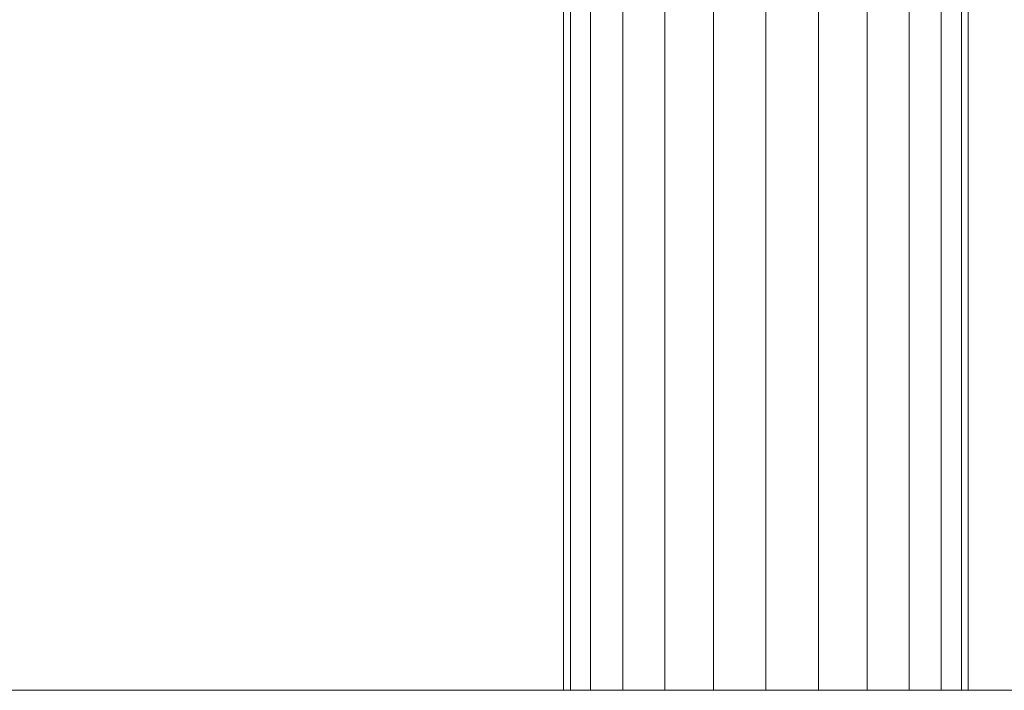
# Model space of a CAD drawing. Header units: inches. Extents: x -540 to -144, y -124 to 30.
# Tile 68 of 256: x -395.778 to -395.484, y -116.632 to -116.432. Entities that reach past the tile are written whole.
import ezdxf

# ---------------------------------------------------------------- set-up
doc = ezdxf.new("R2010")
doc.units = ezdxf.units.IN
doc.header["$MEASUREMENT"] = 0
doc.layers.add('A-FLOR-HRAL', color=1, linetype='Continuous', lineweight=9)

# ---------------------------------------------------------------- blocks, each defined once
blk = doc.blocks.new('Railing - 4_ x 4_-257717-_3D_')
at = {"layer": 'A-FLOR-HRAL'}
mesh = blk.add_polyface(dxfattribs=at)
corners = [(2, 2, 29), (-2, 2, 29), (-2, -2, 29), (2, -2, 29)]
mesh.append_faces([[corners[k] for k in face] for face in [(3, 0, 1, 2)]])
mesh = blk.add_polyface(dxfattribs=at)
corners = [(-2, 2), (2, 2), (2, -2), (-2, -2)]
mesh.append_faces([[corners[k] for k in face] for face in [(1, 2, 3, 0)]])
blk = doc.blocks.new('Railing - Railing-223665-_3D_')
blk.add_blockref('Railing - 4_ x 4_-257717-_3D_', (-395.55511, -114.63228))
at = {"layer": 'A-FLOR-HRAL'}
mesh = blk.add_polyface(dxfattribs=at)
corners = [(-392.5551, 30.36772, 30), (-398.5551, 24.36772, 30), (-398.5551, -116.63228, 30), (-392.5551, -116.63228, 30)]
mesh.append_faces([[corners[k] for k in face] for face in [(3, 0, 1, 2)]])
mesh = blk.add_polyface(dxfattribs=at)
corners = [(-398.5551, 24.36772, 29), (-392.5551, 30.36772, 29), (-392.5551, -116.63228, 29), (-398.5551, -116.63228, 29)]
mesh.append_faces([[corners[k] for k in face] for face in [(0, 1, 2, 3)]])
mesh = blk.add_polyface(dxfattribs=at)
corners = [(-395.05513, 27.86772, 29), (-396.05511, 26.86772, 29), (-396.05511, -116.63228, 29), (-395.05513, -116.63228, 29)]
mesh.append_faces([[corners[k] for k in face] for face in [(3, 0, 1, 2)]])
mesh = blk.add_polyface(dxfattribs=at)
corners = [(-396.05511, 26.86772, 26), (-395.05513, 27.86772, 26), (-395.05513, -116.63228, 26), (-396.05511, -116.63228, 26)]
mesh.append_faces([[corners[k] for k in face] for face in [(0, 1, 2, 3)]])
mesh = blk.add_polyface(dxfattribs=at)
corners = [(-395.05513, 27.86772, 5), (-396.05511, 26.86772, 5), (-396.05511, -116.63228, 5), (-395.05513, -116.63228, 5)]
mesh.append_faces([[corners[k] for k in face] for face in [(3, 0, 1, 2)]])
mesh = blk.add_polyface(dxfattribs=at)
corners = [(-396.05511, 26.86772, 2), (-395.05513, 27.86772, 2), (-395.05513, -116.63228, 2), (-396.05511, -116.63228, 2)]
mesh.append_faces([[corners[k] for k in face] for face in [(0, 1, 2, 3)]])
mesh = blk.add_polyface(dxfattribs=at)
corners = [(-395.61566, 27.30717, 23), (-395.6136, 27.30924, 22.98433), (-395.60756, 27.31528, 22.96973), (-395.59795, 27.32491, 22.95719), (-395.5854, 27.33745, 22.94756), (-395.5708, 27.35205, 22.94151), (-395.5551, 27.36772, 22.93945), (-395.53944, 27.38339, 22.94151), (-395.52484, 27.39799, 22.94756), (-395.5123, 27.41053, 22.95719), (-395.50269, 27.42016, 22.96973), (-395.49664, 27.4262, 22.98433), (-395.49458, 27.42827, 23), (-395.49458, -116.63228, 23), (-395.49664, -116.63228, 22.98433), (-395.50269, -116.63228, 22.96973), (-395.5123, -116.63228, 22.95719), (-395.52484, -116.63228, 22.94756), (-395.53944, -116.63228, 22.94151), (-395.5551, -116.63228, 22.93945), (-395.5708, -116.63228, 22.94151), (-395.5854, -116.63228, 22.94756), (-395.59795, -116.63228, 22.95719), (-395.60756, -116.63228, 22.96973), (-395.6136, -116.63228, 22.98433), (-395.61566, -116.63228, 23)]
mesh.append_faces([[corners[k] for k in face] for face in [(13, 14, 11, 12)]], dxfattribs={"vtx1": -1})
mesh.append_faces([[corners[k] for k in face] for face in [(14, 15, 10, 11), (16, 17, 8, 9), (15, 16, 9, 10), (17, 18, 7, 8), (6, 7, 18, 19), (20, 21, 4, 5), (21, 22, 3, 4), (23, 24, 1, 2), (22, 23, 2, 3), (19, 20, 5, 6)]], dxfattribs={"vtx1": -1, "vtx3": -1})
mesh.append_faces([[corners[k] for k in face] for face in [(24, 25, 0, 1)]], dxfattribs={"vtx3": -1})
mesh = blk.add_polyface(dxfattribs=at)
corners = [(-395.49458, 27.42827, 23), (-395.49664, 27.4262, 23.01567), (-395.50269, 27.42016, 23.03027), (-395.5123, 27.41053, 23.04281), (-395.52484, 27.39799, 23.05244), (-395.53944, 27.38339, 23.05848), (-395.5551, 27.36772, 23.06055), (-395.5708, 27.35205, 23.05848), (-395.5854, 27.33745, 23.05244), (-395.59795, 27.32491, 23.04281), (-395.60756, 27.31528, 23.03027), (-395.6136, 27.30924, 23.01567), (-395.61566, 27.30717, 23), (-395.61566, -116.63228, 23), (-395.6136, -116.63228, 23.01567), (-395.60756, -116.63228, 23.03027), (-395.59795, -116.63228, 23.04281), (-395.5854, -116.63228, 23.05244), (-395.5708, -116.63228, 23.05848), (-395.5551, -116.63228, 23.06055), (-395.53944, -116.63228, 23.05848), (-395.52484, -116.63228, 23.05244), (-395.5123, -116.63228, 23.04281), (-395.50269, -116.63228, 23.03027), (-395.49664, -116.63228, 23.01567), (-395.49458, -116.63228, 23)]
mesh.append_faces([[corners[k] for k in face] for face in [(1, 24, 25, 0)]], dxfattribs={"vtx0": -1})
mesh.append_faces([[corners[k] for k in face] for face in [(11, 14, 15, 10), (8, 17, 18, 7), (9, 16, 17, 8), (10, 15, 16, 9), (19, 6, 7, 18), (4, 21, 22, 3), (5, 20, 21, 4), (2, 23, 24, 1), (3, 22, 23, 2), (20, 5, 6, 19)]], dxfattribs={"vtx0": -1, "vtx2": -1})
mesh.append_faces([[corners[k] for k in face] for face in [(12, 13, 14, 11)]], dxfattribs={"vtx2": -1})
mesh = blk.add_polyface(dxfattribs=at)
corners = [(-395.61566, 27.30717, 20), (-395.6136, 27.30924, 19.98433), (-395.60756, 27.31528, 19.96973), (-395.59795, 27.32491, 19.95719), (-395.5854, 27.33745, 19.94756), (-395.5708, 27.35205, 19.94151), (-395.5551, 27.36772, 19.93945), (-395.53944, 27.38339, 19.94151), (-395.52484, 27.39799, 19.94756), (-395.5123, 27.41053, 19.95719), (-395.50269, 27.42016, 19.96973), (-395.49664, 27.4262, 19.98433), (-395.49458, 27.42827, 20), (-395.49458, -116.63228, 20), (-395.49664, -116.63228, 19.98433), (-395.50269, -116.63228, 19.96973), (-395.5123, -116.63228, 19.95719), (-395.52484, -116.63228, 19.94756), (-395.53944, -116.63228, 19.94151), (-395.5551, -116.63228, 19.93945), (-395.5708, -116.63228, 19.94151), (-395.5854, -116.63228, 19.94756), (-395.59795, -116.63228, 19.95719), (-395.60756, -116.63228, 19.96973), (-395.6136, -116.63228, 19.98433), (-395.61566, -116.63228, 20)]
mesh.append_faces([[corners[k] for k in face] for face in [(13, 14, 11, 12)]], dxfattribs={"vtx1": -1})
mesh.append_faces([[corners[k] for k in face] for face in [(14, 15, 10, 11), (16, 17, 8, 9), (15, 16, 9, 10), (17, 18, 7, 8), (6, 7, 18, 19), (20, 21, 4, 5), (21, 22, 3, 4), (23, 24, 1, 2), (22, 23, 2, 3), (19, 20, 5, 6)]], dxfattribs={"vtx1": -1, "vtx3": -1})
mesh.append_faces([[corners[k] for k in face] for face in [(24, 25, 0, 1)]], dxfattribs={"vtx3": -1})
mesh = blk.add_polyface(dxfattribs=at)
corners = [(-395.49458, 27.42827, 20), (-395.49664, 27.4262, 20.01567), (-395.50269, 27.42016, 20.03027), (-395.5123, 27.41053, 20.04281), (-395.52484, 27.39799, 20.05244), (-395.53944, 27.38339, 20.05848), (-395.5551, 27.36772, 20.06055), (-395.5708, 27.35205, 20.05848), (-395.5854, 27.33745, 20.05244), (-395.59795, 27.32491, 20.04281), (-395.60756, 27.31528, 20.03027), (-395.6136, 27.30924, 20.01567), (-395.61566, 27.30717, 20), (-395.61566, -116.63228, 20), (-395.6136, -116.63228, 20.01567), (-395.60756, -116.63228, 20.03027), (-395.59795, -116.63228, 20.04281), (-395.5854, -116.63228, 20.05244), (-395.5708, -116.63228, 20.05848), (-395.5551, -116.63228, 20.06055), (-395.53944, -116.63228, 20.05848), (-395.52484, -116.63228, 20.05244), (-395.5123, -116.63228, 20.04281), (-395.50269, -116.63228, 20.03027), (-395.49664, -116.63228, 20.01567), (-395.49458, -116.63228, 20)]
mesh.append_faces([[corners[k] for k in face] for face in [(1, 24, 25, 0)]], dxfattribs={"vtx0": -1})
mesh.append_faces([[corners[k] for k in face] for face in [(11, 14, 15, 10), (8, 17, 18, 7), (9, 16, 17, 8), (10, 15, 16, 9), (19, 6, 7, 18), (4, 21, 22, 3), (5, 20, 21, 4), (2, 23, 24, 1), (3, 22, 23, 2), (20, 5, 6, 19)]], dxfattribs={"vtx0": -1, "vtx2": -1})
mesh.append_faces([[corners[k] for k in face] for face in [(12, 13, 14, 11)]], dxfattribs={"vtx2": -1})
mesh = blk.add_polyface(dxfattribs=at)
corners = [(-395.61566, 27.30717, 17), (-395.6136, 27.30924, 16.98433), (-395.60756, 27.31528, 16.96973), (-395.59795, 27.32491, 16.95719), (-395.5854, 27.33745, 16.94756), (-395.5708, 27.35205, 16.94151), (-395.5551, 27.36772, 16.93945), (-395.53944, 27.38339, 16.94151), (-395.52484, 27.39799, 16.94756), (-395.5123, 27.41053, 16.95719), (-395.50269, 27.42016, 16.96973), (-395.49664, 27.4262, 16.98433), (-395.49458, 27.42827, 17), (-395.49458, -116.63228, 17), (-395.49664, -116.63228, 16.98433), (-395.50269, -116.63228, 16.96973), (-395.5123, -116.63228, 16.95719), (-395.52484, -116.63228, 16.94756), (-395.53944, -116.63228, 16.94151), (-395.5551, -116.63228, 16.93945), (-395.5708, -116.63228, 16.94151), (-395.5854, -116.63228, 16.94756), (-395.59795, -116.63228, 16.95719), (-395.60756, -116.63228, 16.96973), (-395.6136, -116.63228, 16.98433), (-395.61566, -116.63228, 17)]
mesh.append_faces([[corners[k] for k in face] for face in [(13, 14, 11, 12)]], dxfattribs={"vtx1": -1})
mesh.append_faces([[corners[k] for k in face] for face in [(14, 15, 10, 11), (16, 17, 8, 9), (15, 16, 9, 10), (17, 18, 7, 8), (6, 7, 18, 19), (20, 21, 4, 5), (21, 22, 3, 4), (23, 24, 1, 2), (22, 23, 2, 3), (19, 20, 5, 6)]], dxfattribs={"vtx1": -1, "vtx3": -1})
mesh.append_faces([[corners[k] for k in face] for face in [(24, 25, 0, 1)]], dxfattribs={"vtx3": -1})
mesh = blk.add_polyface(dxfattribs=at)
corners = [(-395.49458, 27.42827, 17), (-395.49664, 27.4262, 17.01567), (-395.50269, 27.42016, 17.03027), (-395.5123, 27.41053, 17.04281), (-395.52484, 27.39799, 17.05244), (-395.53944, 27.38339, 17.05848), (-395.5551, 27.36772, 17.06055), (-395.5708, 27.35205, 17.05848), (-395.5854, 27.33745, 17.05244), (-395.59795, 27.32491, 17.04281), (-395.60756, 27.31528, 17.03027), (-395.6136, 27.30924, 17.01567), (-395.61566, 27.30717, 17), (-395.61566, -116.63228, 17), (-395.6136, -116.63228, 17.01567), (-395.60756, -116.63228, 17.03027), (-395.59795, -116.63228, 17.04281), (-395.5854, -116.63228, 17.05244), (-395.5708, -116.63228, 17.05848), (-395.5551, -116.63228, 17.06055), (-395.53944, -116.63228, 17.05848), (-395.52484, -116.63228, 17.05244), (-395.5123, -116.63228, 17.04281), (-395.50269, -116.63228, 17.03027), (-395.49664, -116.63228, 17.01567), (-395.49458, -116.63228, 17)]
mesh.append_faces([[corners[k] for k in face] for face in [(1, 24, 25, 0)]], dxfattribs={"vtx0": -1})
mesh.append_faces([[corners[k] for k in face] for face in [(11, 14, 15, 10), (8, 17, 18, 7), (9, 16, 17, 8), (10, 15, 16, 9), (19, 6, 7, 18), (4, 21, 22, 3), (5, 20, 21, 4), (2, 23, 24, 1), (3, 22, 23, 2), (20, 5, 6, 19)]], dxfattribs={"vtx0": -1, "vtx2": -1})
mesh.append_faces([[corners[k] for k in face] for face in [(12, 13, 14, 11)]], dxfattribs={"vtx2": -1})
mesh = blk.add_polyface(dxfattribs=at)
corners = [(-395.61566, 27.30717, 14), (-395.6136, 27.30924, 13.98433), (-395.60756, 27.31528, 13.96973), (-395.59795, 27.32491, 13.95719), (-395.5854, 27.33745, 13.94756), (-395.5708, 27.35205, 13.94151), (-395.5551, 27.36772, 13.93945), (-395.53944, 27.38339, 13.94151), (-395.52484, 27.39799, 13.94756), (-395.5123, 27.41053, 13.95719), (-395.50269, 27.42016, 13.96973), (-395.49664, 27.4262, 13.98433), (-395.49458, 27.42827, 14), (-395.49458, -116.63228, 14), (-395.49664, -116.63228, 13.98433), (-395.50269, -116.63228, 13.96973), (-395.5123, -116.63228, 13.95719), (-395.52484, -116.63228, 13.94756), (-395.53944, -116.63228, 13.94151), (-395.5551, -116.63228, 13.93945), (-395.5708, -116.63228, 13.94151), (-395.5854, -116.63228, 13.94756), (-395.59795, -116.63228, 13.95719), (-395.60756, -116.63228, 13.96973), (-395.6136, -116.63228, 13.98433), (-395.61566, -116.63228, 14)]
mesh.append_faces([[corners[k] for k in face] for face in [(13, 14, 11, 12)]], dxfattribs={"vtx1": -1})
mesh.append_faces([[corners[k] for k in face] for face in [(14, 15, 10, 11), (16, 17, 8, 9), (15, 16, 9, 10), (17, 18, 7, 8), (6, 7, 18, 19), (20, 21, 4, 5), (21, 22, 3, 4), (23, 24, 1, 2), (22, 23, 2, 3), (19, 20, 5, 6)]], dxfattribs={"vtx1": -1, "vtx3": -1})
mesh.append_faces([[corners[k] for k in face] for face in [(24, 25, 0, 1)]], dxfattribs={"vtx3": -1})
mesh = blk.add_polyface(dxfattribs=at)
corners = [(-395.49458, 27.42827, 14), (-395.49664, 27.4262, 14.01567), (-395.50269, 27.42016, 14.03027), (-395.5123, 27.41053, 14.04281), (-395.52484, 27.39799, 14.05244), (-395.53944, 27.38339, 14.05848), (-395.5551, 27.36772, 14.06055), (-395.5708, 27.35205, 14.05848), (-395.5854, 27.33745, 14.05244), (-395.59795, 27.32491, 14.04281), (-395.60756, 27.31528, 14.03027), (-395.6136, 27.30924, 14.01567), (-395.61566, 27.30717, 14), (-395.61566, -116.63228, 14), (-395.6136, -116.63228, 14.01567), (-395.60756, -116.63228, 14.03027), (-395.59795, -116.63228, 14.04281), (-395.5854, -116.63228, 14.05244), (-395.5708, -116.63228, 14.05848), (-395.5551, -116.63228, 14.06055), (-395.53944, -116.63228, 14.05848), (-395.52484, -116.63228, 14.05244), (-395.5123, -116.63228, 14.04281), (-395.50269, -116.63228, 14.03027), (-395.49664, -116.63228, 14.01567), (-395.49458, -116.63228, 14)]
mesh.append_faces([[corners[k] for k in face] for face in [(1, 24, 25, 0)]], dxfattribs={"vtx0": -1})
mesh.append_faces([[corners[k] for k in face] for face in [(11, 14, 15, 10), (8, 17, 18, 7), (9, 16, 17, 8), (10, 15, 16, 9), (19, 6, 7, 18), (4, 21, 22, 3), (5, 20, 21, 4), (2, 23, 24, 1), (3, 22, 23, 2), (20, 5, 6, 19)]], dxfattribs={"vtx0": -1, "vtx2": -1})
mesh.append_faces([[corners[k] for k in face] for face in [(12, 13, 14, 11)]], dxfattribs={"vtx2": -1})
mesh = blk.add_polyface(dxfattribs=at)
corners = [(-395.61566, 27.30717, 11), (-395.6136, 27.30924, 10.98433), (-395.60756, 27.31528, 10.96973), (-395.59795, 27.32491, 10.95719), (-395.5854, 27.33745, 10.94756), (-395.5708, 27.35205, 10.94152), (-395.5551, 27.36772, 10.93945), (-395.53944, 27.38339, 10.94152), (-395.52484, 27.39799, 10.94756), (-395.5123, 27.41053, 10.95719), (-395.50269, 27.42016, 10.96973), (-395.49664, 27.4262, 10.98433), (-395.49458, 27.42827, 11), (-395.49458, -116.63228, 11), (-395.49664, -116.63228, 10.98433), (-395.50269, -116.63228, 10.96973), (-395.5123, -116.63228, 10.95719), (-395.52484, -116.63228, 10.94756), (-395.53944, -116.63228, 10.94152), (-395.5551, -116.63228, 10.93945), (-395.5708, -116.63228, 10.94152), (-395.5854, -116.63228, 10.94756), (-395.59795, -116.63228, 10.95719), (-395.60756, -116.63228, 10.96973), (-395.6136, -116.63228, 10.98433), (-395.61566, -116.63228, 11)]
mesh.append_faces([[corners[k] for k in face] for face in [(13, 14, 11, 12)]], dxfattribs={"vtx1": -1})
mesh.append_faces([[corners[k] for k in face] for face in [(14, 15, 10, 11), (16, 17, 8, 9), (15, 16, 9, 10), (17, 18, 7, 8), (6, 7, 18, 19), (20, 21, 4, 5), (21, 22, 3, 4), (23, 24, 1, 2), (22, 23, 2, 3), (19, 20, 5, 6)]], dxfattribs={"vtx1": -1, "vtx3": -1})
mesh.append_faces([[corners[k] for k in face] for face in [(24, 25, 0, 1)]], dxfattribs={"vtx3": -1})
mesh = blk.add_polyface(dxfattribs=at)
corners = [(-395.49458, 27.42827, 11), (-395.49664, 27.4262, 11.01567), (-395.50269, 27.42016, 11.03027), (-395.5123, 27.41053, 11.04281), (-395.52484, 27.39799, 11.05244), (-395.53944, 27.38339, 11.05848), (-395.5551, 27.36772, 11.06055), (-395.5708, 27.35205, 11.05848), (-395.5854, 27.33745, 11.05244), (-395.59795, 27.32491, 11.04281), (-395.60756, 27.31528, 11.03027), (-395.6136, 27.30924, 11.01567), (-395.61566, 27.30717, 11), (-395.61566, -116.63228, 11), (-395.6136, -116.63228, 11.01567), (-395.60756, -116.63228, 11.03027), (-395.59795, -116.63228, 11.04281), (-395.5854, -116.63228, 11.05244), (-395.5708, -116.63228, 11.05848), (-395.5551, -116.63228, 11.06055), (-395.53944, -116.63228, 11.05848), (-395.52484, -116.63228, 11.05244), (-395.5123, -116.63228, 11.04281), (-395.50269, -116.63228, 11.03027), (-395.49664, -116.63228, 11.01567), (-395.49458, -116.63228, 11)]
mesh.append_faces([[corners[k] for k in face] for face in [(1, 24, 25, 0)]], dxfattribs={"vtx0": -1})
mesh.append_faces([[corners[k] for k in face] for face in [(11, 14, 15, 10), (8, 17, 18, 7), (9, 16, 17, 8), (10, 15, 16, 9), (19, 6, 7, 18), (4, 21, 22, 3), (5, 20, 21, 4), (2, 23, 24, 1), (3, 22, 23, 2), (20, 5, 6, 19)]], dxfattribs={"vtx0": -1, "vtx2": -1})
mesh.append_faces([[corners[k] for k in face] for face in [(12, 13, 14, 11)]], dxfattribs={"vtx2": -1})
mesh = blk.add_polyface(dxfattribs=at)
corners = [(-395.61566, 27.30717, 8), (-395.6136, 27.30924, 7.98433), (-395.60756, 27.31528, 7.96973), (-395.59795, 27.32491, 7.95719), (-395.5854, 27.33745, 7.94756), (-395.5708, 27.35205, 7.94152), (-395.5551, 27.36772, 7.93945), (-395.53944, 27.38339, 7.94152), (-395.52484, 27.39799, 7.94756), (-395.5123, 27.41053, 7.95719), (-395.50269, 27.42016, 7.96973), (-395.49664, 27.4262, 7.98433), (-395.49458, 27.42827, 8), (-395.49458, -116.63228, 8), (-395.49664, -116.63228, 7.98433), (-395.50269, -116.63228, 7.96973), (-395.5123, -116.63228, 7.95719), (-395.52484, -116.63228, 7.94756), (-395.53944, -116.63228, 7.94152), (-395.5551, -116.63228, 7.93945), (-395.5708, -116.63228, 7.94152), (-395.5854, -116.63228, 7.94756), (-395.59795, -116.63228, 7.95719), (-395.60756, -116.63228, 7.96973), (-395.6136, -116.63228, 7.98433), (-395.61566, -116.63228, 8)]
mesh.append_faces([[corners[k] for k in face] for face in [(13, 14, 11, 12)]], dxfattribs={"vtx1": -1})
mesh.append_faces([[corners[k] for k in face] for face in [(14, 15, 10, 11), (16, 17, 8, 9), (15, 16, 9, 10), (17, 18, 7, 8), (6, 7, 18, 19), (20, 21, 4, 5), (21, 22, 3, 4), (23, 24, 1, 2), (22, 23, 2, 3), (19, 20, 5, 6)]], dxfattribs={"vtx1": -1, "vtx3": -1})
mesh.append_faces([[corners[k] for k in face] for face in [(24, 25, 0, 1)]], dxfattribs={"vtx3": -1})
mesh = blk.add_polyface(dxfattribs=at)
corners = [(-395.49458, 27.42827, 8), (-395.49664, 27.4262, 8.01567), (-395.50269, 27.42016, 8.03027), (-395.5123, 27.41053, 8.04281), (-395.52484, 27.39799, 8.05244), (-395.53944, 27.38339, 8.05848), (-395.5551, 27.36772, 8.06055), (-395.5708, 27.35205, 8.05848), (-395.5854, 27.33745, 8.05244), (-395.59795, 27.32491, 8.04281), (-395.60756, 27.31528, 8.03027), (-395.6136, 27.30924, 8.01567), (-395.61566, 27.30717, 8), (-395.61566, -116.63228, 8), (-395.6136, -116.63228, 8.01567), (-395.60756, -116.63228, 8.03027), (-395.59795, -116.63228, 8.04281), (-395.5854, -116.63228, 8.05244), (-395.5708, -116.63228, 8.05848), (-395.5551, -116.63228, 8.06055), (-395.53944, -116.63228, 8.05848), (-395.52484, -116.63228, 8.05244), (-395.5123, -116.63228, 8.04281), (-395.50269, -116.63228, 8.03027), (-395.49664, -116.63228, 8.01567), (-395.49458, -116.63228, 8)]
mesh.append_faces([[corners[k] for k in face] for face in [(1, 24, 25, 0)]], dxfattribs={"vtx0": -1})
mesh.append_faces([[corners[k] for k in face] for face in [(11, 14, 15, 10), (8, 17, 18, 7), (9, 16, 17, 8), (10, 15, 16, 9), (19, 6, 7, 18), (4, 21, 22, 3), (5, 20, 21, 4), (2, 23, 24, 1), (3, 22, 23, 2), (20, 5, 6, 19)]], dxfattribs={"vtx0": -1, "vtx2": -1})
mesh.append_faces([[corners[k] for k in face] for face in [(12, 13, 14, 11)]], dxfattribs={"vtx2": -1})
mesh = blk.add_polyface(dxfattribs=at)
corners = [(-398.5551, -116.63228, 30), (-398.5551, -116.63228, 29), (-392.5551, -116.63228, 29), (-392.5551, -116.63228, 30)]
mesh.append_faces([[corners[k] for k in face] for face in [(3, 0, 1, 2)]])
mesh = blk.add_polyface(dxfattribs=at)
corners = [(-396.05511, -116.63228, 29), (-396.05511, -116.63228, 26), (-395.05513, -116.63228, 26), (-395.05513, -116.63228, 29)]
mesh.append_faces([[corners[k] for k in face] for face in [(2, 3, 0, 1)]])
mesh = blk.add_polyface(dxfattribs=at)
corners = [(-396.05511, -116.63228, 5), (-396.05511, -116.63228, 2), (-395.05513, -116.63228, 2), (-395.05513, -116.63228, 5)]
mesh.append_faces([[corners[k] for k in face] for face in [(2, 3, 0, 1)]])
mesh = blk.add_polyface(dxfattribs=at)
corners = [(-395.49458, -116.63228, 23), (-395.49664, -116.63228, 23.01567), (-395.50269, -116.63228, 23.03027), (-395.5123, -116.63228, 23.04281), (-395.52484, -116.63228, 23.05244), (-395.53944, -116.63228, 23.05848), (-395.5551, -116.63228, 23.06055), (-395.5708, -116.63228, 23.05848), (-395.5854, -116.63228, 23.05244), (-395.59795, -116.63228, 23.04281), (-395.60756, -116.63228, 23.03027), (-395.6136, -116.63228, 23.01567), (-395.61566, -116.63228, 23), (-395.6136, -116.63228, 22.98433), (-395.60756, -116.63228, 22.96973), (-395.59795, -116.63228, 22.95719), (-395.5854, -116.63228, 22.94756), (-395.5708, -116.63228, 22.94151), (-395.5551, -116.63228, 22.93945), (-395.53944, -116.63228, 22.94151), (-395.52484, -116.63228, 22.94756), (-395.5123, -116.63228, 22.95719), (-395.50269, -116.63228, 22.96973), (-395.49664, -116.63228, 22.98433)]
mesh.append_faces([[corners[k] for k in face] for face in [(6, 4, 5), (0, 22, 23), (14, 12, 13)]], dxfattribs={"vtx0": -1})
mesh.append_faces([[corners[k] for k in face] for face in [(16, 10, 14, 15)]], dxfattribs={"vtx0": -1, "vtx1": -1})
mesh.append_faces([[corners[k] for k in face] for face in [(4, 8, 16, 20)]], dxfattribs={"vtx0": -1, "vtx1": -1, "vtx2": -1, "vtx3": -1})
mesh.append_faces([[corners[k] for k in face] for face in [(18, 19, 20)]], dxfattribs={"vtx2": -1})
mesh.append_faces([[corners[k] for k in face] for face in [(6, 7, 8, 4), (8, 9, 10, 16), (10, 11, 12, 14), (2, 3, 4, 22), (0, 1, 2, 22), (16, 17, 18, 20), (20, 21, 22, 4)]], dxfattribs={"vtx2": -1, "vtx3": -1})
mesh = blk.add_polyface(dxfattribs=at)
corners = [(-395.49458, -116.63228, 20), (-395.49664, -116.63228, 20.01567), (-395.50269, -116.63228, 20.03027), (-395.5123, -116.63228, 20.04281), (-395.52484, -116.63228, 20.05244), (-395.53944, -116.63228, 20.05848), (-395.5551, -116.63228, 20.06055), (-395.5708, -116.63228, 20.05848), (-395.5854, -116.63228, 20.05244), (-395.59795, -116.63228, 20.04281), (-395.60756, -116.63228, 20.03027), (-395.6136, -116.63228, 20.01567), (-395.61566, -116.63228, 20), (-395.6136, -116.63228, 19.98433), (-395.60756, -116.63228, 19.96973), (-395.59795, -116.63228, 19.95719), (-395.5854, -116.63228, 19.94756), (-395.5708, -116.63228, 19.94151), (-395.5551, -116.63228, 19.93945), (-395.53944, -116.63228, 19.94151), (-395.52484, -116.63228, 19.94756), (-395.5123, -116.63228, 19.95719), (-395.50269, -116.63228, 19.96973), (-395.49664, -116.63228, 19.98433)]
mesh.append_faces([[corners[k] for k in face] for face in [(6, 4, 5), (0, 22, 23), (14, 12, 13)]], dxfattribs={"vtx0": -1})
mesh.append_faces([[corners[k] for k in face] for face in [(16, 10, 14, 15)]], dxfattribs={"vtx0": -1, "vtx1": -1})
mesh.append_faces([[corners[k] for k in face] for face in [(4, 8, 16, 20)]], dxfattribs={"vtx0": -1, "vtx1": -1, "vtx2": -1, "vtx3": -1})
mesh.append_faces([[corners[k] for k in face] for face in [(18, 19, 20)]], dxfattribs={"vtx2": -1})
mesh.append_faces([[corners[k] for k in face] for face in [(6, 7, 8, 4), (8, 9, 10, 16), (10, 11, 12, 14), (2, 3, 4, 22), (0, 1, 2, 22), (16, 17, 18, 20), (20, 21, 22, 4)]], dxfattribs={"vtx2": -1, "vtx3": -1})
mesh = blk.add_polyface(dxfattribs=at)
corners = [(-395.49458, -116.63228, 17), (-395.49664, -116.63228, 17.01567), (-395.50269, -116.63228, 17.03027), (-395.5123, -116.63228, 17.04281), (-395.52484, -116.63228, 17.05244), (-395.53944, -116.63228, 17.05848), (-395.5551, -116.63228, 17.06055), (-395.5708, -116.63228, 17.05848), (-395.5854, -116.63228, 17.05244), (-395.59795, -116.63228, 17.04281), (-395.60756, -116.63228, 17.03027), (-395.6136, -116.63228, 17.01567), (-395.61566, -116.63228, 17), (-395.6136, -116.63228, 16.98433), (-395.60756, -116.63228, 16.96973), (-395.59795, -116.63228, 16.95719), (-395.5854, -116.63228, 16.94756), (-395.5708, -116.63228, 16.94151), (-395.5551, -116.63228, 16.93945), (-395.53944, -116.63228, 16.94151), (-395.52484, -116.63228, 16.94756), (-395.5123, -116.63228, 16.95719), (-395.50269, -116.63228, 16.96973), (-395.49664, -116.63228, 16.98433)]
mesh.append_faces([[corners[k] for k in face] for face in [(6, 4, 5), (0, 22, 23), (14, 12, 13)]], dxfattribs={"vtx0": -1})
mesh.append_faces([[corners[k] for k in face] for face in [(16, 10, 14, 15)]], dxfattribs={"vtx0": -1, "vtx1": -1})
mesh.append_faces([[corners[k] for k in face] for face in [(4, 8, 16, 20)]], dxfattribs={"vtx0": -1, "vtx1": -1, "vtx2": -1, "vtx3": -1})
mesh.append_faces([[corners[k] for k in face] for face in [(18, 19, 20)]], dxfattribs={"vtx2": -1})
mesh.append_faces([[corners[k] for k in face] for face in [(6, 7, 8, 4), (8, 9, 10, 16), (10, 11, 12, 14), (2, 3, 4, 22), (0, 1, 2, 22), (16, 17, 18, 20), (20, 21, 22, 4)]], dxfattribs={"vtx2": -1, "vtx3": -1})
mesh = blk.add_polyface(dxfattribs=at)
corners = [(-395.49458, -116.63228, 14), (-395.49664, -116.63228, 14.01567), (-395.50269, -116.63228, 14.03027), (-395.5123, -116.63228, 14.04281), (-395.52484, -116.63228, 14.05244), (-395.53944, -116.63228, 14.05848), (-395.5551, -116.63228, 14.06055), (-395.5708, -116.63228, 14.05848), (-395.5854, -116.63228, 14.05244), (-395.59795, -116.63228, 14.04281), (-395.60756, -116.63228, 14.03027), (-395.6136, -116.63228, 14.01567), (-395.61566, -116.63228, 14), (-395.6136, -116.63228, 13.98433), (-395.60756, -116.63228, 13.96973), (-395.59795, -116.63228, 13.95719), (-395.5854, -116.63228, 13.94756), (-395.5708, -116.63228, 13.94151), (-395.5551, -116.63228, 13.93945), (-395.53944, -116.63228, 13.94151), (-395.52484, -116.63228, 13.94756), (-395.5123, -116.63228, 13.95719), (-395.50269, -116.63228, 13.96973), (-395.49664, -116.63228, 13.98433)]
mesh.append_faces([[corners[k] for k in face] for face in [(6, 4, 5), (0, 22, 23), (14, 12, 13)]], dxfattribs={"vtx0": -1})
mesh.append_faces([[corners[k] for k in face] for face in [(16, 10, 14, 15)]], dxfattribs={"vtx0": -1, "vtx1": -1})
mesh.append_faces([[corners[k] for k in face] for face in [(4, 8, 16, 20)]], dxfattribs={"vtx0": -1, "vtx1": -1, "vtx2": -1, "vtx3": -1})
mesh.append_faces([[corners[k] for k in face] for face in [(18, 19, 20)]], dxfattribs={"vtx2": -1})
mesh.append_faces([[corners[k] for k in face] for face in [(6, 7, 8, 4), (8, 9, 10, 16), (10, 11, 12, 14), (2, 3, 4, 22), (0, 1, 2, 22), (16, 17, 18, 20), (20, 21, 22, 4)]], dxfattribs={"vtx2": -1, "vtx3": -1})
mesh = blk.add_polyface(dxfattribs=at)
corners = [(-395.49458, -116.63228, 11), (-395.49664, -116.63228, 11.01567), (-395.50269, -116.63228, 11.03027), (-395.5123, -116.63228, 11.04281), (-395.52484, -116.63228, 11.05244), (-395.53944, -116.63228, 11.05848), (-395.5551, -116.63228, 11.06055), (-395.5708, -116.63228, 11.05848), (-395.5854, -116.63228, 11.05244), (-395.59795, -116.63228, 11.04281), (-395.60756, -116.63228, 11.03027), (-395.6136, -116.63228, 11.01567), (-395.61566, -116.63228, 11), (-395.6136, -116.63228, 10.98433), (-395.60756, -116.63228, 10.96973), (-395.59795, -116.63228, 10.95719), (-395.5854, -116.63228, 10.94756), (-395.5708, -116.63228, 10.94152), (-395.5551, -116.63228, 10.93945), (-395.53944, -116.63228, 10.94152), (-395.52484, -116.63228, 10.94756), (-395.5123, -116.63228, 10.95719), (-395.50269, -116.63228, 10.96973), (-395.49664, -116.63228, 10.98433)]
mesh.append_faces([[corners[k] for k in face] for face in [(6, 4, 5), (0, 22, 23), (14, 12, 13)]], dxfattribs={"vtx0": -1})
mesh.append_faces([[corners[k] for k in face] for face in [(16, 10, 14, 15)]], dxfattribs={"vtx0": -1, "vtx1": -1})
mesh.append_faces([[corners[k] for k in face] for face in [(20, 4, 8, 16)]], dxfattribs={"vtx0": -1, "vtx1": -1, "vtx2": -1, "vtx3": -1})
mesh.append_faces([[corners[k] for k in face] for face in [(18, 19, 20)]], dxfattribs={"vtx2": -1})
mesh.append_faces([[corners[k] for k in face] for face in [(6, 7, 8, 4), (8, 9, 10, 16), (10, 11, 12, 14), (2, 3, 4, 20), (0, 1, 2, 22), (16, 17, 18, 20), (20, 21, 22, 2)]], dxfattribs={"vtx2": -1, "vtx3": -1})
mesh = blk.add_polyface(dxfattribs=at)
corners = [(-395.49458, -116.63228, 8), (-395.49664, -116.63228, 8.01567), (-395.50269, -116.63228, 8.03027), (-395.5123, -116.63228, 8.04281), (-395.52484, -116.63228, 8.05244), (-395.53944, -116.63228, 8.05848), (-395.5551, -116.63228, 8.06055), (-395.5708, -116.63228, 8.05848), (-395.5854, -116.63228, 8.05244), (-395.59795, -116.63228, 8.04281), (-395.60756, -116.63228, 8.03027), (-395.6136, -116.63228, 8.01567), (-395.61566, -116.63228, 8), (-395.6136, -116.63228, 7.98433), (-395.60756, -116.63228, 7.96973), (-395.59795, -116.63228, 7.95719), (-395.5854, -116.63228, 7.94756), (-395.5708, -116.63228, 7.94152), (-395.5551, -116.63228, 7.93945), (-395.53944, -116.63228, 7.94152), (-395.52484, -116.63228, 7.94756), (-395.5123, -116.63228, 7.95719), (-395.50269, -116.63228, 7.96973), (-395.49664, -116.63228, 7.98433)]
mesh.append_faces([[corners[k] for k in face] for face in [(6, 4, 5), (0, 22, 23), (14, 12, 13)]], dxfattribs={"vtx0": -1})
mesh.append_faces([[corners[k] for k in face] for face in [(16, 10, 14, 15)]], dxfattribs={"vtx0": -1, "vtx1": -1})
mesh.append_faces([[corners[k] for k in face] for face in [(20, 4, 8, 16)]], dxfattribs={"vtx0": -1, "vtx1": -1, "vtx2": -1, "vtx3": -1})
mesh.append_faces([[corners[k] for k in face] for face in [(18, 19, 20)]], dxfattribs={"vtx2": -1})
mesh.append_faces([[corners[k] for k in face] for face in [(6, 7, 8, 4), (8, 9, 10, 16), (10, 11, 12, 14), (2, 3, 4, 20), (0, 1, 2, 22), (16, 17, 18, 20), (20, 21, 22, 2)]], dxfattribs={"vtx2": -1, "vtx3": -1})

msp = doc.modelspace()

# ---------------------------------------------------------------- block references
at = {"layer": 'A-FLOR-HRAL'}
msp.add_blockref('Railing - Railing-223665-_3D_', (0, 0), dxfattribs=at)

doc.saveas('drawing.dxf')
